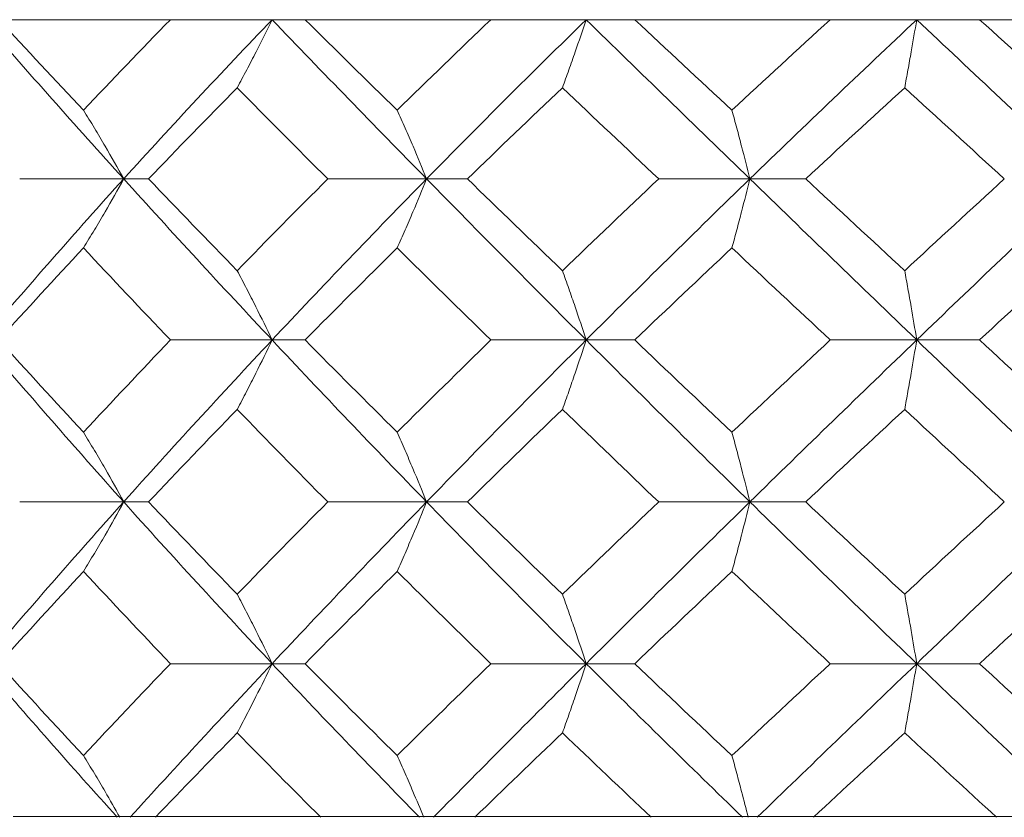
# Model space of a CAD drawing. Header units: inches. Extents: x 1.8 to 31.6, y 1.9 to 20.6.
# Tile 7 of 81: x 7.811 to 8.003, y 9.431 to 9.586. Entities that reach past the tile are written whole.
import ezdxf

# ---------------------------------------------------------------- set-up
doc = ezdxf.new("R2010")
doc.units = ezdxf.units.IN
doc.header["$MEASUREMENT"] = 0

msp = doc.modelspace()

# ---------------------------------------------------------------- linework, layer by layer
at = {"color": 7, "linetype": 'Continuous', "lineweight": 15}
for p, q in [((7.80722, 9.58605), (7.84065, 9.58605)), ((7.86049, 9.58605), (7.84065, 9.58605)), ((7.86694, 9.58605), (7.86049, 9.58605)), ((7.86694, 9.58605), (7.90315, 9.58605)), ((7.92174, 9.58605), (7.90315, 9.58605)), ((7.93121, 9.58605), (7.92174, 9.58605)), ((7.93121, 9.58605), (7.96933, 9.58605)), ((7.98621, 9.58605), (7.96933, 9.58605)), ((7.99847, 9.58605), (7.98621, 9.58605)), ((7.99847, 9.58605), (8.03755, 9.58605)), ((7.83154, 9.55501), (7.81126, 9.55501)), ((7.83154, 9.55501), (7.83641, 9.55501)), ((7.89062, 9.55501), (7.87134, 9.55501)), ((7.89062, 9.55501), (7.8986, 9.55501)), ((7.95367, 9.55501), (7.93588, 9.55501)), ((7.95367, 9.55501), (7.96457, 9.55501)), ((7.86049, 9.52361), (7.84065, 9.52361)), ((7.86049, 9.52361), (7.86694, 9.52361)), ((7.92174, 9.52361), (7.90315, 9.52361)), ((7.92174, 9.52361), (7.93121, 9.52361)), ((7.98621, 9.52361), (7.96933, 9.52361)), ((7.98621, 9.52361), (7.99847, 9.52361)), ((7.83154, 9.49204), (7.81126, 9.49204)), ((7.83154, 9.49204), (7.83641, 9.49204)), ((7.89062, 9.49204), (7.87134, 9.49204)), ((7.89062, 9.49204), (7.8986, 9.49204)), ((7.95367, 9.49204), (7.93588, 9.49204)), ((7.95367, 9.49204), (7.96457, 9.49204)), ((7.86049, 9.4605), (7.84065, 9.4605)), ((7.86049, 9.4605), (7.86694, 9.4605)), ((7.92174, 9.4605), (7.90315, 9.4605)), ((7.92174, 9.4605), (7.93121, 9.4605)), ((7.98621, 9.4605), (7.96933, 9.4605)), ((7.98621, 9.4605), (7.99847, 9.4605)), ((7.81257, 9.43069), (7.80996, 9.43069)), ((7.81248, 9.43069), (7.83776, 9.43069)), ((7.86992, 9.43069), (7.83776, 9.43069)), ((7.87277, 9.43069), (7.86992, 9.43069)), ((7.87267, 9.43069), (7.90005, 9.43069)), ((7.93438, 9.43069), (7.90005, 9.43069)), ((7.93739, 9.43069), (7.93438, 9.43069)), ((7.93729, 9.43069), (7.96608, 9.43069)), ((8.00174, 9.43069), (7.96608, 9.43069)), ((8.00484, 9.43069), (8.00174, 9.43069))]:
    msp.add_line(p, q, dxfattribs=at)
for points in [[(7.80396, 9.58605), (7.81287, 9.57582), (7.82208, 9.56546), (7.83154, 9.55501)], [(7.80722, 9.58605), (7.81263, 9.58021), (7.81812, 9.57432), (7.82371, 9.56839)], [(7.84065, 9.58605), (7.83494, 9.58021), (7.82929, 9.57432), (7.82371, 9.56839)], [(7.86049, 9.58605), (7.85067, 9.57582), (7.84101, 9.56546), (7.83154, 9.55501)], [(7.86049, 9.58605), (7.87031, 9.57582), (7.88036, 9.56546), (7.89062, 9.55501)], [(7.86694, 9.58605), (7.87284, 9.58021), (7.87882, 9.57432), (7.88488, 9.56839)], [(7.90315, 9.58605), (7.89702, 9.58021), (7.89093, 9.57432), (7.88488, 9.56839)], [(7.92174, 9.58605), (7.91126, 9.57582), (7.90087, 9.56546), (7.89062, 9.55501)], [(7.92174, 9.58605), (7.93222, 9.57582), (7.94288, 9.56546), (7.95367, 9.55501)], [(7.93121, 9.58605), (7.93748, 9.58021), (7.9438, 9.57432), (7.95017, 9.56839)], [(7.96933, 9.58605), (7.96293, 9.58021), (7.95654, 9.57432), (7.95017, 9.56839)], [(7.98621, 9.58605), (7.97532, 9.57582), (7.96446, 9.56546), (7.95367, 9.55501)], [(7.98621, 9.58605), (7.99709, 9.57582), (8.00809, 9.56546), (8.01915, 9.55501)], [(7.99847, 9.58605), (8.00494, 9.58021), (8.01144, 9.57432), (8.01797, 9.56839)], [(7.85368, 9.57278), (7.84787, 9.56689), (7.84211, 9.56097), (7.83641, 9.55501)], [(7.85368, 9.57278), (7.85949, 9.56689), (7.86538, 9.56097), (7.87134, 9.55501)], [(7.91711, 9.57278), (7.9109, 9.56689), (7.90473, 9.56097), (7.8986, 9.55501)], [(7.91711, 9.57278), (7.92331, 9.56689), (7.92957, 9.56097), (7.93588, 9.55501)], [(7.98386, 9.57278), (7.97742, 9.56689), (7.97098, 9.56097), (7.96457, 9.55501)], [(7.98386, 9.57278), (7.9903, 9.56689), (7.99678, 9.56097), (8.00329, 9.55501)], [(7.83154, 9.55501), (7.82214, 9.54462), (7.81293, 9.53413), (7.80396, 9.52361)], [(7.83154, 9.55501), (7.84095, 9.54462), (7.85062, 9.53413), (7.86049, 9.52361)], [(7.83641, 9.55501), (7.84209, 9.54907), (7.84785, 9.54311), (7.85368, 9.53712)], [(7.87134, 9.55501), (7.8654, 9.54907), (7.85951, 9.54311), (7.85368, 9.53712)], [(7.89062, 9.55501), (7.88042, 9.54462), (7.87036, 9.53413), (7.86049, 9.52361)], [(7.89062, 9.55501), (7.90081, 9.54462), (7.9112, 9.53413), (7.92174, 9.52361)], [(7.8986, 9.55501), (7.90471, 9.54907), (7.91088, 9.54311), (7.91711, 9.53712)], [(7.93588, 9.55501), (7.92959, 9.54907), (7.92333, 9.54311), (7.91711, 9.53712)], [(7.95367, 9.55501), (7.94294, 9.54462), (7.93228, 9.53413), (7.92174, 9.52361)], [(7.95367, 9.55501), (7.9644, 9.54462), (7.97526, 9.53413), (7.98621, 9.52361)], [(7.96457, 9.55501), (7.97096, 9.54907), (7.9774, 9.54311), (7.98386, 9.53712)], [(8.00329, 9.55501), (7.9968, 9.54907), (7.99032, 9.54311), (7.98386, 9.53712)], [(8.01915, 9.55501), (8.00815, 9.54462), (7.99715, 9.53413), (7.98621, 9.52361)], [(7.82371, 9.54156), (7.81814, 9.5356), (7.81264, 9.52961), (7.80722, 9.52361)], [(7.82371, 9.54156), (7.82927, 9.5356), (7.83492, 9.52961), (7.84065, 9.52361)], [(7.88488, 9.54156), (7.87884, 9.5356), (7.87286, 9.52961), (7.86694, 9.52361)], [(7.88488, 9.54156), (7.89091, 9.5356), (7.897, 9.52961), (7.90315, 9.52361)], [(7.95017, 9.54156), (7.94382, 9.5356), (7.9375, 9.52961), (7.93121, 9.52361)], [(7.95017, 9.54156), (7.95652, 9.5356), (7.96291, 9.52961), (7.96933, 9.52361)], [(8.01797, 9.54156), (8.01147, 9.5356), (8.00496, 9.52961), (7.99847, 9.52361)], [(7.80396, 9.52361), (7.8129, 9.51311), (7.82211, 9.50257), (7.83154, 9.49204)], [(7.80722, 9.52361), (7.81264, 9.51762), (7.81813, 9.51161), (7.82371, 9.50561)], [(7.84065, 9.52361), (7.83493, 9.51762), (7.82928, 9.51161), (7.82371, 9.50561)], [(7.86049, 9.52361), (7.85064, 9.51311), (7.84098, 9.50257), (7.83154, 9.49204)], [(7.86049, 9.52361), (7.87034, 9.51311), (7.88039, 9.50257), (7.89062, 9.49204)], [(7.86694, 9.52361), (7.87285, 9.51762), (7.87884, 9.51161), (7.88488, 9.50561)], [(7.90315, 9.52361), (7.89701, 9.51762), (7.89092, 9.51161), (7.88488, 9.50561)], [(7.92174, 9.52361), (7.91123, 9.51311), (7.90084, 9.50257), (7.89062, 9.49204)], [(7.92174, 9.52361), (7.93225, 9.51311), (7.94291, 9.50257), (7.95367, 9.49204)], [(7.93121, 9.52361), (7.93749, 9.51762), (7.94381, 9.51161), (7.95017, 9.50561)], [(7.96933, 9.52361), (7.96292, 9.51762), (7.95653, 9.51161), (7.95017, 9.50561)], [(7.98621, 9.52361), (7.97529, 9.51311), (7.96443, 9.50257), (7.95367, 9.49204)], [(7.98621, 9.52361), (7.99712, 9.51311), (8.00812, 9.50257), (8.01915, 9.49204)], [(7.99847, 9.52361), (8.00495, 9.51762), (8.01146, 9.51161), (8.01797, 9.50561)], [(7.85368, 9.51007), (7.84786, 9.50406), (7.8421, 9.49805), (7.83641, 9.49204)], [(7.85368, 9.51007), (7.8595, 9.50406), (7.86539, 9.49805), (7.87134, 9.49204)], [(7.91711, 9.51007), (7.91089, 9.50406), (7.90472, 9.49805), (7.8986, 9.49204)], [(7.91711, 9.51007), (7.92332, 9.50406), (7.92958, 9.49805), (7.93588, 9.49204)], [(7.98386, 9.51007), (7.97741, 9.50406), (7.97097, 9.49805), (7.96457, 9.49204)], [(7.98386, 9.51007), (7.99031, 9.50406), (7.99679, 9.49805), (8.00329, 9.49204)], [(7.83154, 9.49204), (7.82211, 9.48151), (7.8129, 9.47098), (7.80396, 9.4605)], [(7.83154, 9.49204), (7.84098, 9.48151), (7.85065, 9.47098), (7.86049, 9.4605)], [(7.83641, 9.49204), (7.8421, 9.48603), (7.84786, 9.48003), (7.85368, 9.47403)], [(7.87134, 9.49204), (7.86539, 9.48603), (7.8595, 9.48003), (7.85368, 9.47403)], [(7.89062, 9.49204), (7.88039, 9.48151), (7.87033, 9.47098), (7.86049, 9.4605)], [(7.89062, 9.49204), (7.90084, 9.48151), (7.91123, 9.47098), (7.92174, 9.4605)], [(7.8986, 9.49204), (7.90472, 9.48603), (7.91089, 9.48003), (7.91711, 9.47403)], [(7.93588, 9.49204), (7.92958, 9.48603), (7.92332, 9.48003), (7.91711, 9.47403)], [(7.95367, 9.49204), (7.94291, 9.48151), (7.93225, 9.47098), (7.92174, 9.4605)], [(7.95367, 9.49204), (7.96443, 9.48151), (7.9753, 9.47098), (7.98621, 9.4605)], [(7.96457, 9.49204), (7.97097, 9.48603), (7.97741, 9.48003), (7.98386, 9.47403)], [(8.00329, 9.49204), (7.99679, 9.48603), (7.99031, 9.48003), (7.98386, 9.47403)], [(8.01915, 9.49204), (8.00812, 9.48151), (7.99712, 9.47098), (7.98621, 9.4605)], [(7.82371, 9.47849), (7.81813, 9.47248), (7.81263, 9.46648), (7.80722, 9.4605)], [(7.82371, 9.47849), (7.82928, 9.47248), (7.83493, 9.46648), (7.84065, 9.4605)], [(7.88488, 9.47849), (7.87883, 9.47248), (7.87285, 9.46648), (7.86694, 9.4605)], [(7.88488, 9.47849), (7.89092, 9.47248), (7.89701, 9.46648), (7.90315, 9.4605)], [(7.95017, 9.47849), (7.94381, 9.47248), (7.93749, 9.46648), (7.93121, 9.4605)], [(7.95017, 9.47849), (7.95653, 9.47248), (7.96292, 9.46648), (7.96933, 9.4605)], [(8.01797, 9.47849), (8.01145, 9.47248), (8.00495, 9.46648), (7.99847, 9.4605)], [(7.80396, 9.4605), (7.81253, 9.45046), (7.82132, 9.44047), (7.8303, 9.43056)], [(7.80722, 9.4605), (7.81264, 9.45451), (7.81814, 9.44854), (7.82371, 9.44259)], [(7.84065, 9.4605), (7.83492, 9.45451), (7.82927, 9.44854), (7.82371, 9.44259)], [(7.86049, 9.4605), (7.85105, 9.45046), (7.84181, 9.44047), (7.8328, 9.43056)], [(7.86049, 9.4605), (7.86993, 9.45046), (7.87954, 9.44047), (7.88926, 9.43056)], [(7.86694, 9.4605), (7.87286, 9.45451), (7.87885, 9.44854), (7.88488, 9.44259)], [(7.90315, 9.4605), (7.897, 9.45451), (7.89091, 9.44854), (7.88488, 9.44259)], [(7.92174, 9.4605), (7.91166, 9.45046), (7.90173, 9.44047), (7.89197, 9.43056)], [(7.92174, 9.4605), (7.93182, 9.45046), (7.942, 9.44047), (7.95224, 9.43056)], [(7.93121, 9.4605), (7.9375, 9.45451), (7.94382, 9.44854), (7.95017, 9.44259)], [(7.96933, 9.4605), (7.9629, 9.45451), (7.95651, 9.44854), (7.95017, 9.44259)], [(7.98621, 9.4605), (7.97574, 9.45046), (7.96536, 9.44047), (7.9551, 9.43056)], [(7.98621, 9.4605), (7.99667, 9.45046), (8.00718, 9.44047), (8.01769, 9.43056)], [(7.99847, 9.4605), (8.00496, 9.45451), (8.01147, 9.44854), (8.01797, 9.44259)], [(7.85368, 9.44702), (7.8483, 9.44151), (7.84298, 9.43602), (7.83774, 9.43057)], [(7.85368, 9.44702), (7.85906, 9.44151), (7.86449, 9.43602), (7.86996, 9.43057)], [(7.91711, 9.44702), (7.91136, 9.44151), (7.90567, 9.43602), (7.90003, 9.43057)], [(7.91711, 9.44702), (7.92285, 9.44151), (7.92862, 9.43602), (7.93442, 9.43057)], [(7.98386, 9.44702), (7.9779, 9.44151), (7.97196, 9.43602), (7.96606, 9.43057)], [(7.98386, 9.44702), (7.98982, 9.44151), (7.9958, 9.43602), (8.00178, 9.43057)]]:
    msp.add_open_spline(points, degree=3, dxfattribs=at)
for points, knots in [([(7.85368, 9.57278), (7.8543, 9.57393), (7.85491, 9.57509), (7.85553, 9.57625), (7.85614, 9.57742), (7.85675, 9.5786), (7.85735, 9.57978), (7.85841, 9.58184), (7.85945, 9.58393), (7.86049, 9.58605)], [0, 0, 0, 0, 0.0001358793, 0.0001358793, 0.0001358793, 0.0002717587, 0.0002717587, 0.0002717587, 0.0005087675, 0.0005087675, 0.0005087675, 0.0005087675]), ([(7.91711, 9.57278), (7.91753, 9.57393), (7.91795, 9.57509), (7.91836, 9.57625), (7.91878, 9.57742), (7.91919, 9.5786), (7.91961, 9.57978), (7.92032, 9.58184), (7.92104, 9.58393), (7.92174, 9.58605)], [0, 0, 0, 0, 0.0001358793, 0.0001358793, 0.0001358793, 0.0002717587, 0.0002717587, 0.0002717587, 0.0005087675, 0.0005087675, 0.0005087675, 0.0005087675]), ([(7.98386, 9.57278), (7.98407, 9.57393), (7.98429, 9.57509), (7.9845, 9.57625), (7.98471, 9.57742), (7.98492, 9.5786), (7.98513, 9.57978), (7.98549, 9.58184), (7.98585, 9.58393), (7.98621, 9.58605)], [0, 0, 0, 0, 0.0001358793, 0.0001358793, 0.0001358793, 0.0002717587, 0.0002717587, 0.0002717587, 0.0005087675, 0.0005087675, 0.0005087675, 0.0005087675]), ([(7.82371, 9.56839), (7.82442, 9.56724), (7.82513, 9.56608), (7.82583, 9.56491), (7.82653, 9.56374), (7.82723, 9.56256), (7.82792, 9.56137), (7.82915, 9.55928), (7.83035, 9.55716), (7.83154, 9.55501)], [0, 0, 0, 0, 0.00013588, 0.00013588, 0.00013588, 0.0002717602, 0.0002717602, 0.0002717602, 0.0005106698, 0.0005106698, 0.0005106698, 0.0005106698]), ([(7.88488, 9.56839), (7.8854, 9.56724), (7.88592, 9.56608), (7.88643, 9.56491), (7.88695, 9.56374), (7.88746, 9.56256), (7.88797, 9.56137), (7.88886, 9.55928), (7.88974, 9.55716), (7.89062, 9.55501)], [0, 0, 0, 0, 0.00013588, 0.00013588, 0.00013588, 0.0002717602, 0.0002717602, 0.0002717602, 0.0005106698, 0.0005106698, 0.0005106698, 0.0005106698]), ([(7.95017, 9.56839), (7.95049, 9.56724), (7.9508, 9.56608), (7.95112, 9.56491), (7.95143, 9.56374), (7.95174, 9.56256), (7.95205, 9.56137), (7.9526, 9.55928), (7.95314, 9.55716), (7.95367, 9.55501)], [0, 0, 0, 0, 0.00013588, 0.00013588, 0.00013588, 0.0002717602, 0.0002717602, 0.0002717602, 0.0005106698, 0.0005106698, 0.0005106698, 0.0005106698]), ([(7.82371, 9.54156), (7.82442, 9.54272), (7.82512, 9.54389), (7.82582, 9.54506), (7.82652, 9.54624), (7.82722, 9.54742), (7.82791, 9.54861), (7.82914, 9.55072), (7.83035, 9.55285), (7.83154, 9.55501)], [0, 0, 0, 0, 0.0001358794, 0.0001358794, 0.0001358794, 0.0002717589, 0.0002717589, 0.0002717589, 0.0005117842, 0.0005117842, 0.0005117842, 0.0005117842]), ([(7.88488, 9.54156), (7.8854, 9.54272), (7.88591, 9.54389), (7.88642, 9.54506), (7.88694, 9.54624), (7.88745, 9.54742), (7.88796, 9.54861), (7.88885, 9.55072), (7.88974, 9.55285), (7.89062, 9.55501)], [0, 0, 0, 0, 0.0001358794, 0.0001358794, 0.0001358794, 0.0002717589, 0.0002717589, 0.0002717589, 0.0005117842, 0.0005117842, 0.0005117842, 0.0005117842]), ([(7.95017, 9.54156), (7.95048, 9.54272), (7.9508, 9.54389), (7.95111, 9.54506), (7.95143, 9.54624), (7.95174, 9.54742), (7.95205, 9.54861), (7.95259, 9.55072), (7.95313, 9.55285), (7.95367, 9.55501)], [0, 0, 0, 0, 0.0001358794, 0.0001358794, 0.0001358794, 0.0002717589, 0.0002717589, 0.0002717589, 0.0005117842, 0.0005117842, 0.0005117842, 0.0005117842]), ([(7.85368, 9.53712), (7.85429, 9.53597), (7.85491, 9.5348), (7.85551, 9.53362), (7.85612, 9.53244), (7.85673, 9.53126), (7.85733, 9.53006), (7.85839, 9.52794), (7.85945, 9.52579), (7.86049, 9.52361)], [0, 0, 0, 0, 0.0001358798, 0.0001358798, 0.0001358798, 0.0002717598, 0.0002717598, 0.0002717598, 0.0005128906, 0.0005128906, 0.0005128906, 0.0005128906]), ([(7.91711, 9.53712), (7.91752, 9.53597), (7.91794, 9.5348), (7.91835, 9.53362), (7.91877, 9.53244), (7.91918, 9.53126), (7.91959, 9.53006), (7.92031, 9.52794), (7.92103, 9.52579), (7.92174, 9.52361)], [0, 0, 0, 0, 0.0001358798, 0.0001358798, 0.0001358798, 0.0002717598, 0.0002717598, 0.0002717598, 0.0005128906, 0.0005128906, 0.0005128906, 0.0005128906]), ([(7.98386, 9.53712), (7.98407, 9.53597), (7.98428, 9.5348), (7.98449, 9.53362), (7.9847, 9.53244), (7.98491, 9.53126), (7.98512, 9.53006), (7.98548, 9.52794), (7.98585, 9.52579), (7.98621, 9.52361)], [0, 0, 0, 0, 0.0001358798, 0.0001358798, 0.0001358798, 0.0002717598, 0.0002717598, 0.0002717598, 0.0005128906, 0.0005128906, 0.0005128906, 0.0005128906]), ([(7.85368, 9.51007), (7.85429, 9.51123), (7.8549, 9.5124), (7.85551, 9.51358), (7.85612, 9.51476), (7.85672, 9.51594), (7.85732, 9.51714), (7.85839, 9.51927), (7.85945, 9.52143), (7.86049, 9.52361)], [0, 0, 0, 0, 0.0001358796, 0.0001358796, 0.0001358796, 0.0002717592, 0.0002717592, 0.0002717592, 0.0005134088, 0.0005134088, 0.0005134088, 0.0005134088]), ([(7.91711, 9.51007), (7.91752, 9.51123), (7.91794, 9.5124), (7.91835, 9.51358), (7.91877, 9.51476), (7.91918, 9.51594), (7.91958, 9.51714), (7.92031, 9.51927), (7.92103, 9.52143), (7.92174, 9.52361)], [0, 0, 0, 0, 0.0001358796, 0.0001358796, 0.0001358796, 0.0002717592, 0.0002717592, 0.0002717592, 0.0005134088, 0.0005134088, 0.0005134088, 0.0005134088]), ([(7.98386, 9.51007), (7.98407, 9.51123), (7.98428, 9.5124), (7.98449, 9.51358), (7.9847, 9.51476), (7.98491, 9.51594), (7.98512, 9.51714), (7.98548, 9.51927), (7.98585, 9.52143), (7.98621, 9.52361)], [0, 0, 0, 0, 0.0001358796, 0.0001358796, 0.0001358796, 0.0002717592, 0.0002717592, 0.0002717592, 0.0005134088, 0.0005134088, 0.0005134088, 0.0005134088]), ([(7.82371, 9.50561), (7.82441, 9.50444), (7.82512, 9.50327), (7.82582, 9.50209), (7.82651, 9.50091), (7.82721, 9.49972), (7.8279, 9.49853), (7.82913, 9.49639), (7.83034, 9.49423), (7.83154, 9.49204)], [0, 0, 0, 0, 0.0001358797, 0.0001358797, 0.0001358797, 0.0002717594, 0.0002717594, 0.0002717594, 0.0005137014, 0.0005137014, 0.0005137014, 0.0005137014]), ([(7.88488, 9.50561), (7.88539, 9.50444), (7.88591, 9.50327), (7.88642, 9.50209), (7.88693, 9.50091), (7.88744, 9.49972), (7.88795, 9.49853), (7.88885, 9.49639), (7.88974, 9.49423), (7.89062, 9.49204)], [0, 0, 0, 0, 0.0001358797, 0.0001358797, 0.0001358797, 0.0002717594, 0.0002717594, 0.0002717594, 0.0005137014, 0.0005137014, 0.0005137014, 0.0005137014]), ([(7.95017, 9.50561), (7.95048, 9.50444), (7.9508, 9.50327), (7.95111, 9.50209), (7.95142, 9.50091), (7.95173, 9.49972), (7.95204, 9.49853), (7.95259, 9.49639), (7.95313, 9.49423), (7.95367, 9.49204)], [0, 0, 0, 0, 0.0001358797, 0.0001358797, 0.0001358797, 0.0002717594, 0.0002717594, 0.0002717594, 0.0005137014, 0.0005137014, 0.0005137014, 0.0005137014]), ([(7.82371, 9.47849), (7.82441, 9.47965), (7.82512, 9.48082), (7.82582, 9.482), (7.82651, 9.48318), (7.82721, 9.48437), (7.8279, 9.48556), (7.82913, 9.48769), (7.83034, 9.48986), (7.83154, 9.49204)], [0, 0, 0, 0, 0.0001358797, 0.0001358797, 0.0001358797, 0.0002717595, 0.0002717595, 0.0002717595, 0.0005136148, 0.0005136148, 0.0005136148, 0.0005136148]), ([(7.88488, 9.47849), (7.88539, 9.47965), (7.88591, 9.48082), (7.88642, 9.482), (7.88693, 9.48318), (7.88744, 9.48437), (7.88795, 9.48556), (7.88885, 9.48769), (7.88974, 9.48986), (7.89062, 9.49204)], [0, 0, 0, 0, 0.0001358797, 0.0001358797, 0.0001358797, 0.0002717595, 0.0002717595, 0.0002717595, 0.0005136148, 0.0005136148, 0.0005136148, 0.0005136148]), ([(7.95017, 9.47849), (7.95048, 9.47965), (7.9508, 9.48082), (7.95111, 9.482), (7.95142, 9.48318), (7.95173, 9.48437), (7.95204, 9.48556), (7.95259, 9.48769), (7.95313, 9.48986), (7.95367, 9.49204)], [0, 0, 0, 0, 0.0001358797, 0.0001358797, 0.0001358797, 0.0002717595, 0.0002717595, 0.0002717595, 0.0005136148, 0.0005136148, 0.0005136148, 0.0005136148]), ([(7.85368, 9.47403), (7.85429, 9.47287), (7.8549, 9.4717), (7.85551, 9.47052), (7.85612, 9.46934), (7.85672, 9.46816), (7.85732, 9.46696), (7.85839, 9.46483), (7.85945, 9.46268), (7.86049, 9.4605)], [0, 0, 0, 0, 0.0001358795, 0.0001358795, 0.0001358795, 0.0002717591, 0.0002717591, 0.0002717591, 0.0005130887, 0.0005130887, 0.0005130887, 0.0005130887]), ([(7.91711, 9.47403), (7.91752, 9.47287), (7.91794, 9.4717), (7.91835, 9.47052), (7.91877, 9.46934), (7.91918, 9.46816), (7.91959, 9.46696), (7.92031, 9.46483), (7.92103, 9.46268), (7.92174, 9.4605)], [0, 0, 0, 0, 0.0001358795, 0.0001358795, 0.0001358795, 0.0002717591, 0.0002717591, 0.0002717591, 0.0005130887, 0.0005130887, 0.0005130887, 0.0005130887]), ([(7.98386, 9.47403), (7.98407, 9.47287), (7.98428, 9.4717), (7.98449, 9.47052), (7.9847, 9.46934), (7.98491, 9.46816), (7.98512, 9.46696), (7.98548, 9.46483), (7.98585, 9.46268), (7.98621, 9.4605)], [0, 0, 0, 0, 0.0001358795, 0.0001358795, 0.0001358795, 0.0002717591, 0.0002717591, 0.0002717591, 0.0005130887, 0.0005130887, 0.0005130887, 0.0005130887]), ([(7.85368, 9.44702), (7.8543, 9.44818), (7.85491, 9.44934), (7.85552, 9.45052), (7.85613, 9.45169), (7.85673, 9.45288), (7.85733, 9.45407), (7.8584, 9.45619), (7.85945, 9.45833), (7.86049, 9.4605)], [0, 0, 0, 0, 0.0001358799, 0.0001358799, 0.0001358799, 0.0002717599, 0.0002717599, 0.0002717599, 0.0005123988, 0.0005123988, 0.0005123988, 0.0005123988]), ([(7.91711, 9.44702), (7.91752, 9.44818), (7.91794, 9.44934), (7.91836, 9.45052), (7.91877, 9.45169), (7.91918, 9.45288), (7.91959, 9.45407), (7.92032, 9.45619), (7.92103, 9.45833), (7.92174, 9.4605)], [0, 0, 0, 0, 0.0001358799, 0.0001358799, 0.0001358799, 0.0002717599, 0.0002717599, 0.0002717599, 0.0005123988, 0.0005123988, 0.0005123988, 0.0005123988]), ([(7.98386, 9.44702), (7.98407, 9.44818), (7.98428, 9.44934), (7.98449, 9.45052), (7.9847, 9.45169), (7.98491, 9.45288), (7.98512, 9.45407), (7.98549, 9.45619), (7.98585, 9.45833), (7.98621, 9.4605)], [0, 0, 0, 0, 0.0001358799, 0.0001358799, 0.0001358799, 0.0002717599, 0.0002717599, 0.0002717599, 0.0005123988, 0.0005123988, 0.0005123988, 0.0005123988]), ([(7.82371, 9.44259), (7.82442, 9.44144), (7.82512, 9.44027), (7.82582, 9.4391), (7.82653, 9.43793), (7.82722, 9.43675), (7.82792, 9.43556), (7.82888, 9.4339), (7.82984, 9.43223), (7.83078, 9.43055)], [0, 0, 0, 0, 0.0001358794, 0.0001358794, 0.0001358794, 0.0002717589, 0.0002717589, 0.0002717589, 0.0004604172, 0.0004604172, 0.0004604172, 0.0004604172]), ([(7.88488, 9.44259), (7.8854, 9.44144), (7.88591, 9.44027), (7.88643, 9.4391), (7.88694, 9.43793), (7.88745, 9.43675), (7.88796, 9.43556), (7.88866, 9.4339), (7.88936, 9.43223), (7.89006, 9.43055)], [0, 0, 0, 0, 0.0001358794, 0.0001358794, 0.0001358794, 0.0002717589, 0.0002717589, 0.0002717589, 0.0004604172, 0.0004604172, 0.0004604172, 0.0004604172]), ([(7.95017, 9.44259), (7.95048, 9.44144), (7.9508, 9.44027), (7.95111, 9.4391), (7.95143, 9.43793), (7.95174, 9.43675), (7.95205, 9.43556), (7.95248, 9.4339), (7.95291, 9.43223), (7.95333, 9.43055)], [0, 0, 0, 0, 0.0001358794, 0.0001358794, 0.0001358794, 0.0002717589, 0.0002717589, 0.0002717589, 0.0004604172, 0.0004604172, 0.0004604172, 0.0004604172])]:
    msp.add_open_spline(points, degree=3, knots=knots, dxfattribs=at)

doc.saveas('drawing.dxf')
